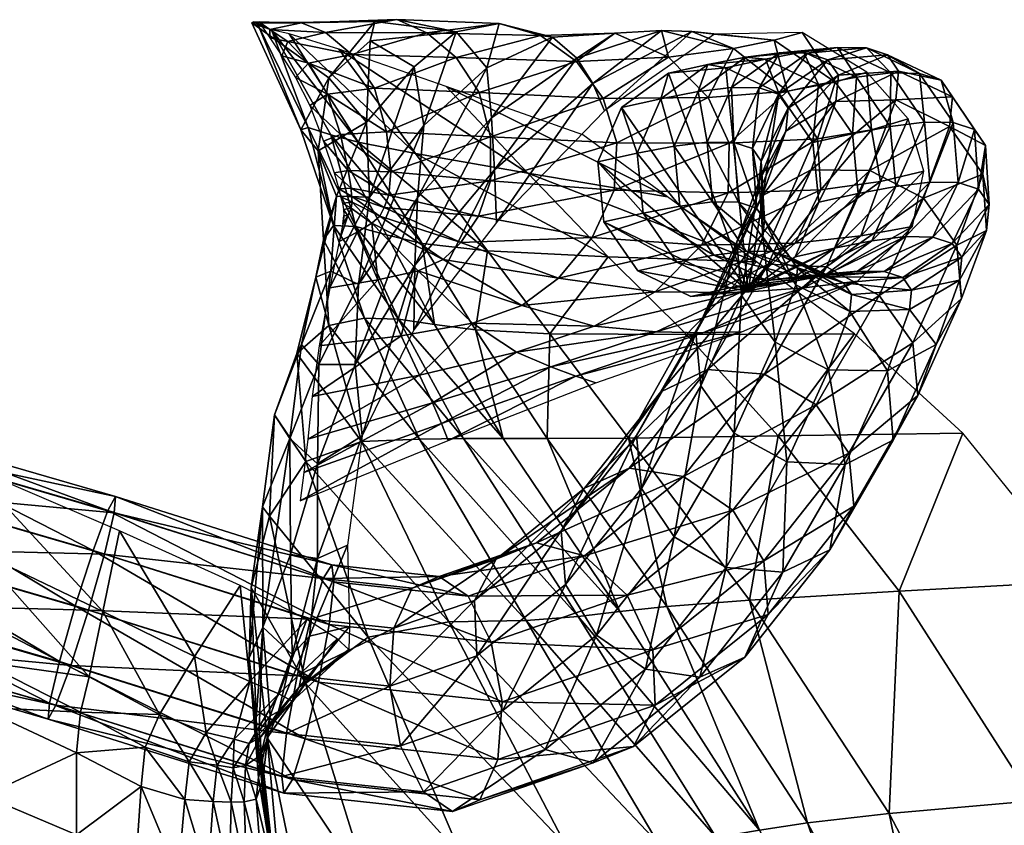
# Model space of a CAD drawing. Header units: inches. Extents: x -10.9 to 10.9, y -29.4 to 29.4.
# Tile 30 of 53: x 5 to 8.3, y 6 to 8.8. Entities that reach past the tile are written whole.
import ezdxf

# ---------------------------------------------------------------- set-up
doc = ezdxf.new("R2010")
doc.units = ezdxf.units.IN
doc.header["$MEASUREMENT"] = 0
doc.layers.get('0').update_dxf_attribs({"true_color": 0x5890e1})

# ---------------------------------------------------------------- blocks, each defined once
blk = doc.blocks.new('Box003')
at = {"color": 0}
mesh = blk.add_polyface(dxfattribs=at)
corners = [(2.5749, 4.0769, 9.8861), (2.7239, 3.9892, 8.8223), (2.5625, 3.8018, 8.8811), (2.4339, 3.952, 10.2516), (2.5905, 4.1428, 10.2484), (2.1735, 4.138, 11.9081), (2.8653, 4.1077, 8.9471), (2.6645, 4.1488, 10.3692), (2.3416, 4.1383, 11.4917), (2.4225, 4.1058, 11.5025), (2.7663, 4.1047, 10.3692), (2.5121, 4.0305, 11.5115), (2.8652, 4.0208, 10.3692), (2.5885, 3.9167, 11.5155), (2.9433, 3.9017, 10.3692), (2.6301, 3.769, 11.5113), (2.7281, 3.6948, 13.0738), (2.4677, 4.0493, 12.9379), (2.3002, 4.1006, 12.6086), (2.534, 3.7333, 12.7143), (2.2397, 4.1142, 12.3451), (2.4411, 3.7581, 12.4202), (2.3392, 3.7757, 11.5431), (2.2342, 4.1158, 11.9611), (2.2949, 4.0744, 12.0044), (2.1783, 4.1415, 11.9142), (2.1967, 4.1415, 12.0102), (2.2346, 4.0874, 12.104), (2.2753, 4.0266, 12.1905), (2.3654, 4.0012, 12.0403), (2.4303, 3.8962, 12.0564), (2.3219, 3.9523, 12.2625), (2.3703, 3.8579, 12.2945), (2.3647, 3.7829, 12.1262), (2.1956, 4.1278, 12.0817)]
mesh.append_faces([[corners[k] for k in face] for face in [(0, 1, 2), (2, 3, 0), (4, 0, 3), (3, 5, 4), (0, 4, 6), (6, 1, 0), (6, 4, 7), (8, 7, 4), (4, 5, 8), (7, 8, 9), (9, 10, 7), (11, 12, 10), (10, 9, 11), (12, 11, 13), (14, 13, 15), (16, 17, 18), (19, 18, 20), (20, 21, 19), (22, 5, 3), (23, 24, 9), (9, 8, 23), (25, 23, 8), (8, 5, 25), (23, 25, 26), (26, 27, 23), (24, 23, 27), (27, 28, 24), (29, 30, 13), (13, 11, 29), (24, 29, 11), (11, 9, 24), (29, 24, 28), (28, 31, 29), (30, 29, 31), (31, 32, 30), (33, 21, 20), (20, 34, 33), (22, 33, 34), (34, 5, 22)]], dxfattribs={"vtx2": -1, "color": 0})
mesh = blk.add_polyface(dxfattribs=at)
corners = [(2.7256, 3.3173, 5.3929), (2.7348, 3.5452, 6.3416), (2.9856, 3.8156, 6.5866), (2.9956, 3.6399, 5.6879), (2.7557, 3.7905, 7.5627), (2.7239, 3.9892, 8.8223), (2.8653, 4.1077, 8.9471), (2.9696, 3.9851, 7.6997), (2.6645, 4.1488, 10.3692), (3.0117, 4.1362, 8.9887), (2.7663, 4.1047, 10.3692), (3.1514, 4.0955, 8.9887), (3.3286, 3.933, 5.8746), (3.3688, 3.84, 5.1786), (3.0028, 3.4612, 4.8964), (3.2742, 4.0187, 6.6904), (3.1917, 4.0897, 7.7454), (3.4031, 4.1025, 7.7454), (2.8652, 4.0208, 10.3692), (3.2732, 4.0065, 8.9887), (2.5885, 3.9167, 11.5155), (2.9433, 3.9017, 10.3692), (3.3638, 3.8812, 8.9887), (2.9826, 3.7522, 10.3692), (3.4101, 3.7317, 8.9887), (2.6301, 3.769, 11.5113), (2.6443, 3.633, 11.5042), (2.9824, 3.6025, 10.3692), (3.4011, 3.5705, 8.9887), (2.9417, 3.4827, 10.3692), (3.3261, 3.4101, 8.9887), (2.6381, 3.5546, 11.4994), (2.8322, 3.9228, 13.3989), (3.1082, 3.6287, 13.5644), (3.5813, 3.5488, 14.1206), (3.2953, 3.7586, 13.9258), (2.4677, 4.0493, 12.9379), (2.7281, 3.6948, 13.0738), (3.3807, 3.3449, 13.7295)]
mesh.append_faces([[corners[k] for k in face] for face in [(0, 1, 2), (2, 3, 0), (4, 5, 6), (6, 7, 4), (1, 4, 7), (7, 2, 1), (8, 9, 6), (9, 8, 10), (10, 11, 9), (12, 13, 14), (14, 3, 12), (15, 12, 3), (3, 2, 15), (16, 15, 2), (2, 7, 16), (9, 16, 7), (7, 6, 9), (16, 9, 11), (11, 17, 16), (18, 19, 11), (11, 10, 18), (20, 21, 18), (19, 18, 21), (21, 22, 19), (17, 11, 19), (23, 24, 22), (22, 21, 23), (25, 23, 21), (26, 27, 23), (24, 23, 27), (27, 28, 24), (29, 30, 28), (28, 27, 29), (31, 29, 27), (32, 33, 34), (34, 35, 32), (33, 32, 36), (36, 37, 33), (38, 33, 37)]], dxfattribs={"vtx2": -1, "color": 0})
mesh = blk.add_polyface(dxfattribs=at)
corners = [(3.3286, 3.933, 5.8746), (3.2742, 4.0187, 6.6904), (3.5608, 4.1116, 6.7152), (3.6643, 4.1086, 5.9741), (3.3688, 3.84, 5.1786), (3.7405, 4.0996, 5.3775), (3.1917, 4.0897, 7.7454), (3.4031, 4.1025, 7.7454), (3.9426, 4.0788, 6.0073), (4.0378, 4.105, 5.4438), (3.8055, 4.0515, 6.7235), (3.9884, 3.9066, 6.724), (4.1499, 3.9366, 6.0092), (4.2575, 3.971, 5.4478), (3.5845, 4.022, 7.7454), (3.2732, 4.0065, 8.9887), (3.3638, 3.8812, 8.9887), (3.7193, 3.8855, 7.7454), (4.2724, 3.7752, 6.0151), (4.3966, 3.8124, 5.4596), (4.09, 3.7454, 6.7255), (4.1014, 3.5724, 6.7265), (4.3035, 3.5999, 6.0191), (4.4497, 3.6358, 5.4674), (3.7909, 3.7302, 7.7454), (3.4101, 3.7317, 8.9887), (3.4011, 3.5705, 8.9887), (3.7874, 3.5615, 7.7454), (4.2363, 3.4158, 6.0151), (4.0141, 3.3919, 6.7255)]
mesh.append_faces([[corners[k] for k in face] for face in [(0, 1, 2), (2, 3, 0), (4, 0, 3), (3, 5, 4), (1, 6, 7), (7, 2, 1), (8, 9, 5), (5, 3, 8), (10, 8, 3), (3, 2, 10), (8, 10, 11), (11, 12, 8), (9, 8, 12), (12, 13, 9), (14, 10, 2), (2, 7, 14), (15, 14, 7), (14, 15, 16), (16, 17, 14), (10, 14, 17), (17, 11, 10), (18, 19, 13), (13, 12, 18), (20, 18, 12), (12, 11, 20), (18, 20, 21), (21, 22, 18), (19, 18, 22), (22, 23, 19), (24, 20, 11), (11, 17, 24), (25, 24, 17), (17, 16, 25), (24, 25, 26), (26, 27, 24), (20, 24, 27), (27, 21, 20), (23, 22, 28), (22, 21, 29)]], dxfattribs={"vtx2": -1, "color": 0})
mesh = blk.add_polyface(dxfattribs=at)
corners = [(2.7557, 3.7905, 7.5627), (2.7348, 3.5452, 6.3416), (2.5353, 3.2519, 6.0915), (2.5722, 3.5472, 7.4268), (2.7239, 3.9892, 8.8223), (2.5625, 3.8018, 8.8811), (2.9826, 3.7522, 10.3692), (2.6301, 3.769, 11.5113), (2.6443, 3.633, 11.5042), (2.9824, 3.6025, 10.3692), (2.6381, 3.5546, 11.4994), (2.972, 3.3649, 13.2016), (2.7281, 3.6948, 13.0738), (2.534, 3.7333, 12.7143), (2.3002, 4.1006, 12.6086), (2.75, 3.3907, 12.8109), (2.4411, 3.7581, 12.4202), (2.6296, 3.4194, 12.4888), (2.4506, 3.4509, 11.5623), (2.3392, 3.7757, 11.5431), (2.3986, 3.7046, 10.3819), (2.4339, 3.952, 10.2516), (2.4602, 3.5511, 8.9073), (2.4161, 3.4023, 10.3936), (2.4743, 3.7596, 12.0397), (2.4999, 3.6378, 12.0113), (2.4303, 3.8962, 12.0564), (2.5885, 3.9167, 11.5155), (2.3703, 3.8579, 12.2945), (2.4168, 3.7371, 12.2613), (2.4524, 3.6296, 12.2044), (2.5095, 3.5774, 11.9919), (2.5111, 3.5508, 11.9776), (2.622, 3.512, 11.4958), (2.4684, 3.5756, 12.1656), (2.4744, 3.5497, 12.137), (2.513, 3.5302, 11.9645), (2.4803, 3.5269, 12.1107), (2.3647, 3.7829, 12.1262), (2.5258, 3.448, 12.1666)]
mesh.append_faces([[corners[k] for k in face] for face in [(0, 1, 2), (2, 3, 0), (4, 0, 3), (3, 5, 4), (6, 7, 8), (9, 8, 10), (11, 12, 13), (14, 13, 12), (15, 13, 16), (16, 17, 15), (18, 19, 20), (21, 20, 19), (20, 21, 5), (5, 22, 20), (23, 20, 22), (22, 5, 3), (24, 25, 8), (8, 7, 24), (26, 24, 7), (7, 27, 26), (24, 26, 28), (28, 29, 24), (25, 24, 29), (29, 30, 25), (31, 32, 33), (33, 10, 31), (25, 31, 10), (10, 8, 25), (31, 25, 30), (30, 34, 31), (32, 31, 34), (34, 35, 32), (36, 32, 35), (35, 37, 36), (38, 19, 18), (18, 39, 38), (16, 38, 39), (39, 17, 16)]], dxfattribs={"vtx2": -1, "color": 0})
mesh = blk.add_polyface(dxfattribs=at)
corners = [(2.4338, 3.1125, 10.4034), (2.4161, 3.4023, 10.3936), (2.3903, 3.2764, 8.9177), (2.5548, 3.1372, 11.5774), (2.4506, 3.4509, 11.5623), (2.6707, 3.1335, 12.1989), (2.5258, 3.448, 12.1666), (2.7924, 3.1155, 12.5442), (2.6296, 3.4194, 12.4888), (2.7348, 3.5452, 6.3416), (2.7256, 3.3173, 5.3929), (2.524, 2.98, 5.0782), (2.5353, 3.2519, 6.0915), (2.9417, 3.4827, 10.3692), (2.6381, 3.5546, 11.4994), (2.622, 3.512, 11.4958), (2.8813, 3.3937, 10.3692), (2.6067, 3.4832, 11.4925), (2.8221, 3.3358, 10.3692), (2.5802, 3.4588, 11.4914), (2.7374, 3.2974, 10.371), (2.6005, 3.2666, 10.3765), (2.5307, 3.4292, 11.4942), (2.4375, 3.2395, 10.3838), (2.4698, 3.397, 11.4989), (2.6799, 3.0777, 8.9905), (2.534, 3.7333, 12.7143), (2.75, 3.3907, 12.8109), (2.972, 3.3649, 13.2016), (2.3986, 3.7046, 10.3819), (2.4602, 3.5511, 8.9073), (2.4415, 3.2964, 7.3842), (2.5722, 3.5472, 7.4268), (2.513, 3.5302, 11.9645), (2.5104, 3.5098, 11.9506), (2.5111, 3.5508, 11.9776), (2.4803, 3.5269, 12.1107), (2.4844, 3.5057, 12.0794), (2.4985, 3.484, 11.9343), (2.4819, 3.4554, 11.9168), (2.485, 3.4849, 12.0357), (2.4839, 3.4643, 11.9859)]
mesh.append_faces([[corners[k] for k in face] for face in [(0, 1, 2), (1, 0, 3), (3, 4, 1), (5, 6, 4), (4, 3, 5), (6, 5, 7), (7, 8, 6), (9, 10, 11), (11, 12, 9), (13, 14, 15), (16, 15, 17), (18, 17, 19), (19, 20, 18), (21, 20, 19), (19, 22, 21), (23, 21, 22), (22, 24, 23), (20, 21, 25), (26, 27, 28), (29, 1, 4), (30, 2, 1), (2, 30, 31), (32, 31, 30), (31, 32, 12), (33, 34, 19), (19, 17, 33), (35, 33, 17), (17, 15, 35), (34, 33, 36), (36, 37, 34), (38, 39, 24), (24, 22, 38), (34, 38, 22), (22, 19, 34), (38, 34, 37), (37, 40, 38), (39, 38, 40), (40, 41, 39), (27, 8, 7)]], dxfattribs={"vtx2": -1, "color": 0})
mesh = blk.add_polyface(dxfattribs=at)
corners = [(2.6707, 3.1335, 12.1989), (2.8911, 2.7293, 12.2319), (3.0244, 2.7292, 12.5992), (2.7924, 3.1155, 12.5442), (3.1026, 2.1128, 11.6184), (2.742, 2.727, 11.5941), (2.5446, 2.7198, 10.4153), (3.2788, 2.1258, 12.2746), (3.4206, 2.143, 12.6665), (3.3807, 3.3449, 13.7295), (2.972, 3.3649, 13.2016), (3.1828, 3.0846, 13.3131), (2.7224, 3.0981, 4.5805), (2.7256, 3.3173, 5.3929), (2.9956, 3.6399, 5.6879), (3.0028, 3.4612, 4.8964), (2.622, 3.512, 11.4958), (2.8813, 3.3937, 10.3692), (2.9417, 3.4827, 10.3692), (3.3261, 3.4101, 8.9887), (3.2126, 3.2727, 8.9887), (2.8221, 3.3358, 10.3692), (3.0882, 3.1807, 8.9887), (2.6067, 3.4832, 11.4925), (2.7374, 3.2974, 10.371), (2.9212, 3.1203, 8.9891), (3.5394, 3.226, 7.7454), (3.3336, 3.1107, 7.7454), (3.0706, 3.0222, 7.7454), (3.1867, 2.9725, 6.6983), (3.5432, 3.091, 6.7109), (2.6799, 3.0777, 8.9905), (2.816, 2.7807, 5.8559), (3.2707, 2.9406, 5.9064), (2.7859, 2.8505, 6.6857), (2.8388, 2.723, 5.1411), (3.3386, 2.9176, 5.242), (2.7411, 2.9442, 7.7454), (2.7281, 3.6948, 13.0738), (2.9307, 3.0975, 12.8895), (3.1743, 2.729, 12.9665), (3.449, 2.7311, 13.4215), (2.75, 3.3907, 12.8109)]
mesh.append_faces([[corners[k] for k in face] for face in [(0, 1, 2), (2, 3, 0), (4, 5, 6), (7, 1, 5), (8, 2, 1), (9, 10, 11), (12, 13, 14), (14, 15, 12), (16, 17, 18), (19, 18, 17), (17, 20, 19), (21, 22, 20), (20, 17, 21), (23, 21, 17), (22, 21, 24), (24, 25, 22), (26, 20, 22), (27, 22, 25), (25, 28, 27), (28, 29, 30), (31, 25, 24), (32, 33, 29), (29, 34, 32), (33, 32, 35), (35, 36, 33), (37, 28, 25), (25, 31, 37), (28, 37, 34), (34, 29, 28), (38, 10, 9), (39, 3, 2), (2, 40, 39), (11, 39, 40), (40, 41, 11), (39, 11, 10), (10, 42, 39), (3, 39, 42), (40, 2, 8)]], dxfattribs={"vtx2": -1, "color": 0})
mesh = blk.add_polyface(dxfattribs=at)
corners = [(3.6461, 3.0818, 13.8934), (3.1828, 3.0846, 13.3131), (3.449, 2.7311, 13.4215), (3.9571, 2.738, 14.052), (4.2149, 3.084, 14.5521), (4.5818, 2.7472, 14.7703), (3.8827, 3.3277, 14.3259), (3.3807, 3.3449, 13.7295), (4.3666, 2.212, 14.2008), (3.8592, 2.1818, 13.5399), (4.2363, 3.4158, 6.0151), (4.4112, 3.4482, 5.4596), (4.4497, 3.6358, 5.4674), (4.0141, 3.3919, 6.7255), (4.3035, 3.5999, 6.0191), (3.828, 3.2247, 6.7209), (4.0444, 3.2395, 5.9966), (4.2248, 3.2624, 5.4225), (3.6971, 3.3849, 7.7454), (4.1014, 3.5724, 6.7265), (3.7874, 3.5615, 7.7454), (3.3261, 3.4101, 8.9887), (3.4011, 3.5705, 8.9887), (3.2126, 3.2727, 8.9887), (3.5394, 3.226, 7.7454), (3.7014, 3.0873, 5.9568), (3.8339, 3.0915, 5.3429), (3.5432, 3.091, 6.7109), (3.1867, 2.9725, 6.6983), (3.2707, 2.9406, 5.9064), (3.3386, 2.9176, 5.242), (3.3336, 3.1107, 7.7454), (3.0882, 3.1807, 8.9887), (3.0706, 3.0222, 7.7454), (3.1082, 3.6287, 13.5644), (3.5813, 3.5488, 14.1206), (3.1743, 2.729, 12.9665), (3.5789, 2.1603, 13.0584)]
mesh.append_faces([[corners[k] for k in face] for face in [(0, 1, 2), (2, 3, 0), (4, 0, 3), (3, 5, 4), (0, 4, 6), (6, 7, 0), (1, 0, 7), (5, 3, 8), (3, 2, 9), (10, 11, 12), (13, 10, 14), (10, 13, 15), (15, 16, 10), (11, 10, 16), (16, 17, 11), (18, 13, 19), (19, 20, 18), (21, 18, 20), (20, 22, 21), (18, 21, 23), (23, 24, 18), (13, 18, 24), (24, 15, 13), (25, 26, 17), (17, 16, 25), (27, 25, 16), (16, 15, 27), (25, 27, 28), (28, 29, 25), (26, 25, 29), (29, 30, 26), (31, 27, 15), (15, 24, 31), (32, 31, 24), (27, 31, 33), (34, 7, 6), (6, 35, 34), (2, 36, 37)]], dxfattribs={"vtx2": -1, "color": 0})
mesh = blk.add_polyface(dxfattribs=at)
corners = [(2.2501, 2.8101, 7.4057), (2.3414, 3.0475, 7.3917), (2.3019, 2.7296, 5.9359), (2.2101, 2.4983, 5.9333), (2.233, 2.4667, 7.424), (2.356, 2.6516, 8.9428), (2.3262, 3.0175, 8.9288), (2.3903, 3.2764, 8.9177), (2.4338, 3.1125, 10.4034), (2.5446, 2.7198, 10.4153), (2.742, 2.727, 11.5941), (2.5548, 3.1372, 11.5774), (2.8911, 2.7293, 12.2319), (2.6707, 3.1335, 12.1989), (2.8412, 2.1085, 10.4336), (2.7256, 3.3173, 5.3929), (2.7224, 3.0981, 4.5805), (2.5474, 2.7381, 4.1047), (2.524, 2.98, 5.0782), (2.6005, 3.2666, 10.3765), (2.4375, 3.2395, 10.3838), (2.4015, 3.0439, 8.9924), (2.6799, 3.0777, 8.9905), (2.3493, 2.6143, 5.8055), (2.816, 2.7807, 5.8559), (2.7859, 2.8505, 6.6857), (2.3628, 2.7267, 6.6731), (2.3367, 2.5181, 5.0402), (2.8388, 2.723, 5.1411), (2.3784, 2.8715, 7.7454), (2.7411, 2.9442, 7.7454), (2.4415, 3.2964, 7.3842), (2.5353, 3.2519, 6.0915), (2.4006, 2.9804, 5.9725), (2.396, 2.6432, 4.832), (2.3042, 2.3366, 4.6707), (2.396, 2.3233, 3.9245), (2.4974, 2.3684, 3.3426)]
mesh.append_faces([[corners[k] for k in face] for face in [(0, 1, 2), (2, 3, 0), (4, 0, 3), (0, 4, 5), (5, 6, 0), (1, 0, 6), (6, 7, 1), (7, 6, 8), (9, 8, 6), (6, 5, 9), (8, 9, 10), (10, 11, 8), (12, 13, 11), (11, 10, 12), (14, 9, 5), (15, 16, 17), (17, 18, 15), (19, 20, 21), (21, 22, 19), (23, 24, 25), (25, 26, 23), (24, 23, 27), (27, 28, 24), (29, 30, 22), (22, 21, 29), (30, 29, 26), (26, 25, 30), (31, 1, 7), (32, 33, 31), (1, 31, 33), (33, 2, 1), (34, 35, 2), (2, 33, 34), (18, 34, 33), (33, 32, 18), (34, 18, 17), (17, 36, 34), (36, 17, 37)]], dxfattribs={"vtx2": -1, "color": 0})
mesh = blk.add_polyface(dxfattribs=at)
corners = [(4.0159, -0.3904, 10.5128), (3.6418, 0.5245, 10.498), (3.2291, 0.5036, 9.0262), (4.3981, -0.3907, 11.7022), (3.9964, 0.5279, 11.6879), (4.2068, 0.5382, 12.3594), (3.7464, 1.3772, 12.3195), (3.5497, 1.3585, 11.6497), (4.6165, -0.3914, 12.372), (4.7611, -0.3924, 12.7822), (4.3534, 0.552, 12.7717), (3.8929, 1.4022, 12.7295), (3.2788, 2.1258, 12.2746), (5.2684, 0.6069, 14.3878), (4.7902, 0.5828, 13.6911), (5.1898, -0.3945, 13.703), (5.653, -0.3962, 14.4145), (5.8488, 0.6343, 15.1792), (6.2139, -0.3982, 15.2265), (5.4154, 1.5522, 15.0897), (4.8213, 1.5022, 14.3195), (4.333, 1.4585, 13.6394), (4.3666, 2.212, 14.2008), (3.8592, 2.1818, 13.5399), (4.9875, 2.2465, 14.9514), (4.5818, 2.7472, 14.7703), (3.9571, 2.738, 14.052), (4.5165, 0.5657, 13.184), (4.9224, -0.3933, 13.1923), (4.056, 1.4272, 13.1394), (3.5789, 2.1603, 13.0584), (3.4206, 2.143, 12.6665), (3.449, 2.7311, 13.4215)]
mesh.append_faces([[corners[k] for k in face] for face in [(0, 1, 2), (1, 0, 3), (3, 4, 1), (5, 6, 7), (7, 4, 5), (8, 5, 4), (4, 3, 8), (5, 8, 9), (9, 10, 5), (6, 5, 10), (10, 11, 6), (12, 6, 11), (13, 14, 15), (15, 16, 13), (17, 13, 16), (16, 18, 17), (13, 17, 19), (19, 20, 13), (14, 13, 20), (20, 21, 14), (22, 23, 21), (21, 20, 22), (24, 22, 20), (20, 19, 24), (22, 24, 25), (23, 22, 26), (27, 10, 9), (9, 28, 27), (14, 27, 28), (28, 15, 14), (27, 14, 21), (21, 29, 27), (10, 27, 29), (29, 11, 10), (30, 31, 11), (11, 29, 30), (23, 30, 29), (29, 21, 23), (30, 23, 32)]], dxfattribs={"vtx2": -1, "color": 0})
mesh = blk.add_polyface(dxfattribs=at)
corners = [(2.2045, 1.6567, 3.0604), (2.2635, 1.8042, 3.1089), (2.2029, 1.7171, 2.7592), (2.2103, 1.5712, 3.5102), (2.2355, 1.7894, 3.6009), (2.3096, 1.9972, 3.6957), (2.2109, 2.0899, 4.6108), (2.3042, 2.3366, 4.6707), (2.1979, 1.7389, 4.1785), (2.1863, 1.7495, 4.6698), (2.1648, 1.9857, 5.1064), (2.2101, 2.4983, 5.9333), (2.171, 2.2247, 6.0737), (2.3019, 2.7296, 5.9359), (2.233, 2.4667, 7.424), (2.3558, 1.8997, 7.4445), (2.2253, 1.7152, 6.1451), (2.5678, 2.0563, 8.9618), (2.356, 2.6516, 8.9428), (2.1964, 1.5796, 5.3271), (2.2183, 1.4685, 4.7498), (2.396, 2.6432, 4.832), (2.396, 2.3233, 3.9245), (2.3689, 2.0594, 3.2121), (2.5048, 2.0928, 2.5705), (2.3339, 1.8865, 2.679), (2.3101, 1.8398, 2.3096), (2.1644, 1.6959, 2.4951), (2.5019, 2.0147, 2.0644), (2.4624, 2.0504, 1.7252), (2.2651, 1.8647, 2.0357), (2.1142, 1.7111, 2.2715), (2.1665, 1.9066, 1.7891), (2.3601, 2.1163, 1.4535), (2.1345, 2.2317, 1.2264)]
mesh.append_faces([[corners[k] for k in face] for face in [(0, 1, 2), (3, 4, 0), (1, 0, 4), (4, 5, 1), (6, 7, 5), (5, 4, 6), (8, 6, 4), (4, 3, 8), (6, 8, 9), (9, 10, 6), (11, 6, 10), (10, 12, 11), (6, 11, 13), (13, 7, 6), (11, 12, 14), (15, 14, 12), (12, 16, 15), (14, 15, 17), (17, 18, 14), (19, 16, 12), (20, 19, 10), (10, 9, 20), (7, 21, 22), (22, 5, 7), (23, 1, 5), (5, 22, 23), (24, 25, 23), (1, 23, 25), (25, 2, 1), (26, 27, 2), (2, 25, 26), (28, 26, 25), (29, 30, 26), (27, 26, 30), (30, 31, 27), (31, 30, 32), (33, 32, 30), (30, 29, 33), (32, 33, 34)]], dxfattribs={"vtx2": -1, "color": 0})
mesh = blk.add_polyface(dxfattribs=at)
corners = [(2.5269, -0.4439, 4.1507), (2.4077, 0.3106, 4.2588), (2.3947, 0.2989, 3.6464), (2.5458, -0.44, 4.7617), (2.408, 0.3262, 4.8288), (2.8441, 0.441, 7.5089), (2.5742, 1.1956, 7.4713), (2.3586, 1.0663, 6.1801), (2.5561, 0.3744, 6.2114), (3.1241, -0.4113, 7.5237), (2.7817, -0.4279, 6.2159), (3.5609, -0.3956, 9.041), (3.2291, 0.5036, 9.0262), (2.8846, 1.3131, 8.9886), (3.6418, 0.5245, 10.498), (3.2361, 1.3523, 10.4604), (4.0159, -0.3904, 10.5128), (3.9964, 0.5279, 11.6879), (3.5497, 1.3585, 11.6497), (2.3558, 1.8997, 7.4445), (2.5678, 2.0563, 8.9618), (2.356, 2.6516, 8.9428), (2.8412, 2.1085, 10.4336), (3.1026, 2.1128, 11.6184), (2.5446, 2.7198, 10.4153), (2.742, 2.727, 11.5941), (3.2788, 2.1258, 12.2746), (3.7464, 1.3772, 12.3195), (3.8929, 1.4022, 12.7295), (3.4206, 2.143, 12.6665), (2.8911, 2.7293, 12.2319), (2.4341, 0.3418, 5.3988), (2.6098, -0.4361, 5.3727), (2.4974, 2.3684, 3.3426), (2.3689, 2.0594, 3.2121), (2.396, 2.3233, 3.9245), (2.5048, 2.0928, 2.5705), (2.3339, 1.8865, 2.679), (2.5019, 2.0147, 2.0644), (2.3101, 1.8398, 2.3096), (2.4624, 2.0504, 1.7252), (3.5789, 2.1603, 13.0584), (3.1743, 2.729, 12.9665)]
mesh.append_faces([[corners[k] for k in face] for face in [(0, 1, 2), (3, 4, 1), (5, 6, 7), (7, 8, 5), (9, 5, 8), (8, 10, 9), (5, 9, 11), (11, 12, 5), (6, 5, 12), (12, 13, 6), (14, 15, 13), (13, 12, 14), (12, 11, 16), (15, 14, 17), (17, 18, 15), (19, 6, 13), (13, 20, 19), (21, 20, 22), (15, 22, 20), (20, 13, 15), (22, 15, 18), (18, 23, 22), (24, 22, 23), (25, 23, 26), (27, 26, 23), (23, 18, 27), (28, 29, 26), (30, 26, 29), (31, 4, 3), (3, 32, 31), (8, 31, 32), (32, 10, 8), (31, 8, 7), (33, 34, 35), (34, 33, 36), (37, 36, 38), (39, 38, 40), (29, 41, 42)]], dxfattribs={"vtx2": -1, "color": 0})
mesh = blk.add_polyface(dxfattribs=at)
corners = [(1.9617, 1.6341, 2.1358), (2.0185, 1.7337, 2.0436), (1.8602, 1.7938, 1.827), (1.8124, 1.6832, 1.9214), (1.9466, 1.5066, 2.0957), (1.7985, 1.5503, 1.8883), (2.0424, 1.4998, 2.3143), (2.0561, 1.622, 2.3579), (2.1142, 1.7111, 2.2715), (2.1108, 1.614, 2.561), (2.1644, 1.6959, 2.4951), (2.104, 1.4966, 2.5151), (2.1471, 1.4985, 2.746), (2.1517, 1.6216, 2.7826), (2.2029, 1.7171, 2.7592), (2.188, 1.5072, 3.0552), (1.5934, 1.8024, 1.7414), (1.2581, 1.9731, 1.5773), (1.2491, 1.8188, 1.5748), (1.58, 1.6643, 1.7215), (1.6222, 1.9218, 1.6375), (1.2666, 2.1069, 1.4634), (1.2672, 1.519, 1.4887), (2.171, 2.2247, 6.0737), (2.1648, 1.9857, 5.1064), (2.1964, 1.5796, 5.3271), (2.1665, 1.9066, 1.7891), (2.1345, 2.2317, 1.2264), (1.9794, 1.9911, 1.5679), (1.669, 2.1434, 1.37), (1.7248, 2.4163, 1.0209), (1.2131, 2.6354, 0.8632), (1.2469, 2.3451, 1.2005)]
mesh.append_faces([[corners[k] for k in face] for face in [(0, 1, 2), (2, 3, 0), (4, 0, 3), (3, 5, 4), (0, 4, 6), (6, 7, 0), (1, 0, 7), (7, 8, 1), (9, 10, 8), (8, 7, 9), (11, 9, 7), (7, 6, 11), (9, 11, 12), (12, 13, 9), (10, 9, 13), (13, 14, 10), (13, 12, 15), (16, 17, 18), (18, 19, 16), (3, 16, 19), (19, 5, 3), (16, 3, 2), (2, 20, 16), (17, 16, 20), (20, 21, 17), (19, 18, 22), (23, 24, 25), (26, 1, 8), (27, 28, 26), (1, 26, 28), (28, 2, 1), (29, 20, 2), (2, 28, 29), (30, 29, 28), (28, 27, 30), (29, 30, 31), (31, 32, 29), (20, 29, 32), (32, 21, 20)]], dxfattribs={"vtx2": -1, "color": 0})
mesh = blk.add_polyface(dxfattribs=at)
corners = [(2.2029, 1.7171, 2.7592), (2.1517, 1.6216, 2.7826), (2.2045, 1.6567, 3.0604), (2.188, 1.5072, 3.0552), (2.2103, 1.5712, 3.5102), (2.3264, -0.4478, 2.1902), (2.2408, 0.295, 2.3393), (2.1497, 0.295, 1.9878), (2.3308, 0.295, 2.9494), (2.2608, 0.8498, 3.0703), (2.185, 0.8498, 2.5037), (2.4285, -0.4478, 2.8003), (2.5041, -0.4468, 3.5076), (2.3947, 0.2989, 3.6464), (2.3126, 0.8616, 3.7186), (2.4077, 0.3106, 4.2588), (2.3169, 0.8971, 4.2977), (2.408, 0.3262, 4.8288), (2.3008, 0.9444, 4.8422), (2.21, 1.2461, 3.082), (2.1471, 1.4985, 2.746), (2.156, 1.2461, 2.6462), (2.2435, 1.2739, 3.6113), (2.2401, 1.3573, 4.1725), (2.1979, 1.7389, 4.1785), (2.2183, 1.4685, 4.7498), (2.1863, 1.7495, 4.6698), (2.5742, 1.1956, 7.4713), (2.3558, 1.8997, 7.4445), (2.2253, 1.7152, 6.1451), (2.3586, 1.0663, 6.1801), (2.291, 0.9917, 5.3867), (2.4341, 0.3418, 5.3988), (2.1964, 1.5796, 5.3271)]
mesh.append_faces([[corners[k] for k in face] for face in [(0, 1, 2), (3, 2, 1), (2, 3, 4), (5, 6, 7), (8, 9, 10), (10, 6, 8), (11, 8, 6), (12, 13, 8), (9, 8, 13), (13, 14, 9), (15, 16, 14), (14, 13, 15), (16, 15, 17), (17, 18, 16), (19, 3, 20), (9, 19, 21), (21, 10, 9), (19, 9, 14), (14, 22, 19), (3, 19, 22), (22, 4, 3), (23, 24, 4), (4, 22, 23), (16, 23, 22), (22, 14, 16), (23, 16, 18), (18, 25, 23), (24, 23, 25), (25, 26, 24), (27, 28, 29), (29, 30, 27), (30, 31, 32), (17, 32, 31), (31, 18, 17), (33, 25, 18), (18, 31, 33), (29, 33, 31), (31, 30, 29)]], dxfattribs={"vtx2": -1, "color": 0})
mesh = blk.add_polyface(dxfattribs=at)
corners = [(1.9212, 0.295, 1.5587), (1.9098, 0.8508, 1.7577), (1.7649, 0.8768, 1.5808), (1.759, 0.3086, 1.3655), (2.0466, 0.295, 1.7694), (2.0205, 0.85, 1.9581), (2.1497, 0.295, 1.9878), (2.1086, 0.8498, 2.1699), (2.2408, 0.295, 2.3393), (2.185, 0.8498, 2.5037), (1.9238, 1.2501, 1.9532), (1.9466, 1.5066, 2.0957), (1.7985, 1.5503, 1.8883), (1.7804, 1.2861, 1.7649), (2.0248, 1.2471, 2.1604), (2.0424, 1.4998, 2.3143), (2.0983, 1.2461, 2.3652), (2.104, 1.4966, 2.5151), (2.156, 1.2461, 2.6462), (2.1471, 1.4985, 2.746), (2.21, 1.2461, 3.082), (0.8085, 0.4582, 0.9217), (1.2419, 0.4038, 1.054), (1.2767, 1.054, 1.316), (0.8108, 1.1558, 1.1931), (1.2672, 1.519, 1.4887), (1.5456, 0.3494, 1.1996), (1.5743, 0.9528, 1.4394), (1.5797, 1.3861, 1.6171), (1.58, 1.6643, 1.7215)]
mesh.append_faces([[corners[k] for k in face] for face in [(0, 1, 2), (2, 3, 0), (1, 0, 4), (4, 5, 1), (6, 7, 5), (5, 4, 6), (7, 6, 8), (8, 9, 7), (10, 11, 12), (12, 13, 10), (1, 10, 13), (13, 2, 1), (10, 1, 5), (5, 14, 10), (11, 10, 14), (14, 15, 11), (16, 17, 15), (15, 14, 16), (7, 16, 14), (14, 5, 7), (16, 7, 9), (9, 18, 16), (17, 16, 18), (18, 19, 17), (19, 18, 20), (21, 22, 23), (24, 23, 25), (26, 3, 2), (2, 27, 26), (22, 26, 27), (27, 23, 22), (28, 25, 23), (23, 27, 28), (13, 28, 27), (27, 2, 13), (28, 13, 12), (12, 29, 28), (25, 28, 29)]], dxfattribs={"vtx2": -1, "color": 0})
blk = doc.blocks.new('Line010')
at = {"color": 0}
mesh = blk.add_polyface(dxfattribs=at)
corners = [(6.4965, 1.1371, 3.719), (6.4168, 0.9183, 3.272), (6.3306, 0.7625, 3.3713), (6.4059, 0.9693, 3.7937), (6.4126, 1.036, 4.0173), (6.4185, 0.7788, 3.8668), (6.3831, 1.0787, 4.3087), (6.4244, 0.837, 4.0618), (6.3971, 0.8765, 4.3313), (6.3365, 0.8963, 4.6727), (6.51, 0.71, 4.3641), (6.3202, 1.0993, 4.6633), (6.4057, 1.284, 4.6748), (6.2478, 0.8974, 5.0673), (6.4502, 0.7295, 4.7007), (6.2297, 1.1004, 5.0659), (6.3127, 1.2852, 5.0884), (6.4745, 1.4023, 5.1289), (6.1375, 0.8836, 5.5002), (6.3622, 0.7306, 5.0923), (6.1182, 1.0865, 5.5036), (6.1995, 1.2711, 5.5328), (6.3597, 1.388, 5.5799), (6.0126, 0.8596, 5.9588), (6.2524, 0.7169, 5.5234), (5.9925, 1.0623, 5.9649), (6.0729, 1.2467, 5.9976), (6.2321, 1.3634, 6.0483), (6.4275, 1.3811, 6.1034), (5.8798, 0.8303, 6.432), (6.1277, 0.6929, 5.9811), (5.8595, 1.0329, 6.4388), (5.9396, 1.2173, 6.4727), (6.0984, 1.3339, 6.5245), (6.2936, 1.3516, 6.5804), (6.4728, 1.2655, 6.6254), (6.3694, 0.5952, 6.5548)]
mesh.append_faces([[corners[k] for k in face] for face in [(29, 36, 31)]], dxfattribs={"vtx0": -1, "vtx1": -1, "color": 0})
mesh.append_faces([[corners[k] for k in face] for face in [(36, 35, 34), (36, 34, 33), (36, 33, 32), (36, 32, 31)]], dxfattribs={"vtx0": -1, "vtx2": -1, "color": 0})
mesh.append_faces([[corners[k] for k in face] for face in [(0, 1, 2), (2, 3, 0), (4, 3, 5), (6, 4, 7), (7, 8, 6), (9, 8, 10), (11, 6, 8), (8, 9, 11), (6, 11, 12), (13, 9, 14), (15, 11, 9), (9, 13, 15), (16, 12, 11), (11, 15, 16), (12, 16, 17), (18, 13, 19), (20, 15, 13), (13, 18, 20), (21, 16, 15), (15, 20, 21), (22, 17, 16), (16, 21, 22), (23, 18, 24), (25, 20, 18), (18, 23, 25), (26, 21, 20), (20, 25, 26), (27, 22, 21), (21, 26, 27), (22, 27, 28), (29, 23, 30), (31, 25, 23), (23, 29, 31), (32, 26, 25), (25, 31, 32), (33, 27, 26), (26, 32, 33), (34, 28, 27), (27, 33, 34), (28, 34, 35)]], dxfattribs={"vtx2": -1, "color": 0})
mesh = blk.add_polyface(dxfattribs=at)
corners = [(6.2749, 0.6042, 2.7016), (6.4168, 0.9183, 3.272), (6.5818, 1.0066, 3.1911), (6.4371, 0.6862, 2.6091), (6.7815, 1.0037, 3.1501), (6.666, 1.2374, 3.6626), (6.4965, 1.1371, 3.719), (6.8689, 1.2432, 3.6398), (6.4185, 0.7788, 3.8668), (6.4244, 0.837, 4.0618), (6.4126, 1.036, 4.0173), (6.5043, 1.2154, 3.9809), (6.4059, 0.9693, 3.7937), (6.6749, 1.327, 3.9623), (6.8786, 1.341, 3.9667), (6.4718, 1.2625, 4.3022), (6.3831, 1.0787, 4.3087), (6.6393, 1.3785, 4.3137), (6.8408, 1.3957, 4.34), (6.4057, 1.284, 4.6748), (6.57, 1.4011, 4.7043), (6.7692, 1.4191, 4.7438), (6.4745, 1.4023, 5.1289), (6.6719, 1.4203, 5.1765), (6.8519, 1.3344, 5.2184), (6.5558, 1.4058, 5.6324), (6.3597, 1.388, 5.5799), (6.7353, 1.3198, 5.676), (6.4275, 1.3811, 6.1034), (6.6068, 1.2951, 6.148), (6.7219, 1.1284, 6.1703), (6.8502, 1.1531, 5.6993), (6.7419, 0.9257, 6.1643), (6.8695, 0.9502, 5.6958), (6.6616, 0.7413, 6.1315), (6.4728, 1.2655, 6.6254), (6.588, 1.0988, 6.6474), (6.6083, 0.8962, 6.6405), (6.5283, 0.7118, 6.6066), (6.3694, 0.5952, 6.5548)]
mesh.append_faces([[corners[k] for k in face] for face in [(39, 36, 35)]], dxfattribs={"vtx0": -1, "vtx2": -1, "color": 0})
mesh.append_faces([[corners[k] for k in face] for face in [(0, 1, 2), (3, 2, 4), (5, 2, 1), (1, 6, 5), (7, 4, 2), (2, 5, 7), (8, 9, 10), (11, 6, 12), (12, 10, 11), (13, 5, 6), (6, 11, 13), (5, 13, 14), (15, 11, 10), (10, 16, 15), (17, 13, 11), (11, 15, 17), (13, 17, 18), (19, 15, 16), (20, 17, 15), (15, 19, 20), (21, 18, 17), (17, 20, 21), (22, 20, 19), (23, 21, 20), (20, 22, 23), (21, 23, 24), (25, 23, 22), (22, 26, 25), (27, 24, 23), (23, 25, 27), (28, 25, 26), (29, 27, 25), (25, 28, 29), (30, 31, 27), (27, 29, 30), (31, 30, 32), (33, 32, 34), (35, 29, 28), (36, 30, 29), (29, 35, 36), (37, 32, 30), (30, 36, 37), (32, 37, 38), (39, 37, 36)]], dxfattribs={"vtx2": -1, "color": 0})
mesh = blk.add_polyface(dxfattribs=at)
corners = [(6.6341, 0.6773, 2.5574), (6.7815, 1.0037, 3.1501), (6.9624, 0.9102, 3.1602), (7.051, 1.153, 3.6566), (6.8689, 1.2432, 3.6398), (7.1633, 0.991, 3.7086), (7.076, 0.7514, 3.2185), (7.1759, 0.8005, 3.7817), (6.8786, 1.341, 3.9667), (6.666, 1.2374, 3.6626), (7.061, 1.2536, 3.9927), (7.173, 1.0882, 4.0335), (7.1848, 0.8892, 4.078), (7.0931, 0.7099, 4.1144), (6.8408, 1.3957, 4.34), (6.6749, 1.327, 3.9623), (7.0224, 1.3095, 4.3741), (7.1352, 1.143, 4.4069), (7.1492, 0.9407, 4.4295), (7.0605, 0.757, 4.4359), (6.9498, 1.3332, 4.7828), (6.7692, 1.4191, 4.7438), (7.0636, 1.1664, 4.8107), (7.0799, 0.9634, 4.8202), (6.9944, 0.7786, 4.8086), (6.8519, 1.3344, 5.2184), (6.9663, 1.1676, 5.2434), (6.9844, 0.9646, 5.2449), (6.9014, 0.7798, 5.2223), (6.8502, 1.1531, 5.6993), (6.7353, 1.3198, 5.676), (6.8695, 0.9502, 5.6958), (6.7882, 0.7656, 5.6667), (6.7419, 0.9257, 6.1643), (6.6616, 0.7413, 6.1315)]
mesh.append_faces([[corners[k] for k in face] for face in [(0, 1, 2), (3, 2, 1), (1, 4, 3), (5, 6, 2), (2, 3, 5), (6, 5, 7), (8, 4, 9), (10, 3, 4), (4, 8, 10), (11, 5, 3), (3, 10, 11), (12, 7, 5), (5, 11, 12), (7, 12, 13), (14, 8, 15), (16, 10, 8), (8, 14, 16), (17, 11, 10), (10, 16, 17), (18, 12, 11), (11, 17, 18), (12, 18, 19), (20, 16, 14), (14, 21, 20), (22, 17, 16), (16, 20, 22), (23, 18, 17), (17, 22, 23), (24, 19, 18), (18, 23, 24), (25, 20, 21), (26, 22, 20), (20, 25, 26), (27, 23, 22), (22, 26, 27), (28, 24, 23), (23, 27, 28), (29, 26, 25), (25, 30, 29), (31, 27, 26), (26, 29, 31), (32, 28, 27), (27, 31, 32), (33, 31, 29), (34, 32, 31)]], dxfattribs={"vtx2": -1, "color": 0})
mesh = blk.add_polyface(dxfattribs=at)
corners = [(6.5818, 1.0066, 3.1911), (6.4371, 0.6862, 2.6091), (6.2749, 0.6042, 2.7016), (6.7815, 1.0037, 3.1501), (6.6341, 0.6773, 2.5574), (6.9624, 0.9102, 3.1602), (6.8132, 0.58, 2.5603), (7.076, 0.7514, 3.2185), (6.46, 0.4219, 3.5207), (6.5308, 0.6168, 3.9187), (6.4185, 0.7788, 3.8668), (7.1759, 0.8005, 3.7817), (7.0918, 0.5697, 3.3096), (7.0853, 0.6327, 3.8564), (6.5364, 0.6717, 4.1026), (6.7129, 0.5266, 3.9355), (6.4244, 0.837, 4.0618), (7.0931, 0.7099, 4.1144), (6.9225, 0.5983, 4.133), (6.893, 0.641, 4.4245), (6.6915, 0.6238, 4.3982), (6.51, 0.71, 4.3641), (6.7188, 0.5843, 4.1286), (6.3971, 0.8765, 4.3313), (7.0605, 0.757, 4.4359), (7.1848, 0.8892, 4.078), (6.6309, 0.6436, 4.7397), (6.8301, 0.6615, 4.7792), (6.4502, 0.7295, 4.7007), (6.3365, 0.8963, 4.6727), (6.9944, 0.7786, 4.8086), (6.5421, 0.6447, 5.1342), (6.7395, 0.6627, 5.1818), (6.3622, 0.7306, 5.0923), (6.9014, 0.7798, 5.2223), (6.4319, 0.6309, 5.5671), (6.628, 0.6487, 5.6195), (6.7882, 0.7656, 5.6667), (6.307, 0.6069, 6.0258), (6.5024, 0.6246, 6.0808), (6.6616, 0.7413, 6.1315), (6.5283, 0.7118, 6.6066), (6.7419, 0.9257, 6.1643), (6.3694, 0.5952, 6.5548), (6.6083, 0.8962, 6.6405)]
mesh.append_faces([[corners[k] for k in face] for face in [(41, 44, 43)]], dxfattribs={"color": 0})
mesh.append_faces([[corners[k] for k in face] for face in [(0, 1, 2), (3, 4, 1), (5, 6, 4), (6, 5, 7), (8, 9, 10), (11, 12, 7), (12, 11, 13), (14, 9, 15), (16, 10, 9), (9, 14, 16), (17, 13, 11), (13, 17, 18), (18, 19, 20), (21, 14, 22), (22, 20, 21), (23, 16, 14), (14, 21, 23), (24, 17, 25), (19, 18, 17), (17, 24, 19), (26, 20, 19), (19, 27, 26), (28, 21, 20), (20, 26, 28), (21, 28, 29), (27, 19, 24), (24, 30, 27), (31, 26, 27), (27, 32, 31), (33, 28, 26), (26, 31, 33), (32, 27, 30), (30, 34, 32), (35, 31, 32), (32, 36, 35), (36, 32, 34), (34, 37, 36), (38, 35, 36), (36, 39, 38), (39, 36, 37), (37, 40, 39), (41, 40, 42), (43, 39, 40), (40, 41, 43)]], dxfattribs={"vtx2": -1, "color": 0})
mesh = blk.add_polyface(dxfattribs=at)
corners = [(5.5157, -0.3126, 1.0333), (5.8142, -0.0729, 1.4983), (5.9662, -0.0053, 1.3801), (5.6522, -0.2574, 0.8908), (6.1502, -0.0325, 1.2955), (5.8142, -0.3022, 0.772), (6.317, -0.1471, 1.2673), (5.7497, -0.3995, 1.7084), (6.0075, -0.0735, 2.2929), (5.9907, 0.1062, 2.1983), (6.0726, 0.2537, 2.0839), (5.7349, -0.2172, 1.6185), (6.2311, 0.3295, 1.9804), (6.4239, 0.3133, 1.9156), (6.5992, 0.2094, 1.9068), (6.3213, 0.1142, 2.962), (6.1184, -0.2373, 2.3425), (6.2938, -0.3411, 2.3337), (6.5004, 0.0169, 2.9649), (6.2081, 0.2739, 2.9053), (6.1911, 0.4533, 2.81), (6.2749, 0.6042, 2.7016), (6.4371, 0.6862, 2.6091), (6.3465, 0.5807, 3.4624), (6.46, 0.4219, 3.5207), (6.3306, 0.7625, 3.3713), (6.4168, 0.9183, 3.272), (6.4185, 0.7788, 3.8668), (6.4059, 0.9693, 3.7937), (6.4502, 0.7295, 4.7007), (6.3622, 0.7306, 5.0923), (6.2478, 0.8974, 5.0673), (6.2524, 0.7169, 5.5234), (6.5421, 0.6447, 5.1342), (6.4319, 0.6309, 5.5671), (6.1375, 0.8836, 5.5002), (6.1277, 0.6929, 5.9811), (6.307, 0.6069, 6.0258), (6.0126, 0.8596, 5.9588), (6.1742, 0.5775, 6.4989), (6.5024, 0.6246, 6.0808), (6.3694, 0.5952, 6.5548), (5.995, 0.6636, 6.454), (5.8798, 0.8303, 6.432)]
mesh.append_faces([[corners[k] for k in face] for face in [(42, 39, 41)]], dxfattribs={"color": 0})
mesh.append_faces([[corners[k] for k in face] for face in [(0, 1, 2), (3, 2, 4), (5, 4, 6), (7, 8, 9), (10, 1, 11), (11, 9, 10), (12, 2, 1), (1, 10, 12), (13, 4, 2), (2, 12, 13), (14, 6, 4), (4, 13, 14), (15, 16, 17), (17, 18, 15), (19, 8, 16), (16, 15, 19), (20, 9, 8), (8, 19, 20), (21, 10, 9), (9, 20, 21), (22, 12, 10), (10, 21, 22), (23, 19, 15), (15, 24, 23), (25, 20, 19), (19, 23, 25), (26, 21, 20), (20, 25, 26), (27, 23, 24), (28, 25, 23), (23, 27, 28), (29, 30, 31), (32, 30, 33), (33, 34, 32), (30, 32, 35), (36, 32, 34), (34, 37, 36), (32, 36, 38), (39, 37, 40), (40, 41, 39), (42, 36, 37), (37, 39, 42), (36, 42, 43), (43, 42, 41)]], dxfattribs={"vtx2": -1, "color": 0})
mesh = blk.add_polyface(dxfattribs=at)
corners = [(6.7101, 0.0457, 1.9564), (6.4218, -0.3186, 1.3029), (6.317, -0.1471, 1.2673), (6.5992, 0.2094, 1.9068), (6.7269, -0.134, 2.051), (6.4366, -0.5009, 1.3929), (6.645, -0.2815, 2.1654), (6.3573, -0.6453, 1.5131), (6.4865, -0.3574, 2.2689), (6.5004, 0.0169, 2.9649), (6.2938, -0.3411, 2.3337), (6.6974, 0.0081, 2.9132), (6.6341, 0.6773, 2.5574), (6.4239, 0.3133, 1.9156), (6.2311, 0.3295, 1.9804), (6.4371, 0.6862, 2.6091), (6.8132, 0.58, 2.5603), (6.9264, 0.4203, 2.617), (6.9434, 0.241, 2.7123), (6.8596, 0.0901, 2.8207), (6.6409, 0.3285, 3.5307), (6.8406, 0.3255, 3.4898), (6.46, 0.4219, 3.5207), (6.3213, 0.1142, 2.962), (7.076, 0.7514, 3.2185), (7.0918, 0.5697, 3.3096), (7.0056, 0.4138, 3.4088), (6.7129, 0.5266, 3.9355), (6.9158, 0.5324, 3.9127), (6.5308, 0.6168, 3.9187), (7.0853, 0.6327, 3.8564), (6.7188, 0.5843, 4.1286), (6.9225, 0.5983, 4.133), (6.5364, 0.6717, 4.1026), (6.6915, 0.6238, 4.3982)]
mesh.append_faces([[corners[k] for k in face] for face in [(0, 1, 2), (2, 3, 0), (4, 5, 1), (1, 0, 4), (6, 7, 5), (5, 4, 6), (7, 6, 8), (9, 10, 8), (8, 11, 9), (12, 13, 14), (14, 15, 12), (16, 3, 13), (13, 12, 16), (17, 0, 3), (3, 16, 17), (18, 4, 0), (0, 17, 18), (19, 6, 4), (4, 18, 19), (11, 8, 6), (6, 19, 11), (20, 9, 11), (11, 21, 20), (22, 23, 9), (9, 20, 22), (24, 17, 16), (25, 18, 17), (17, 24, 25), (26, 19, 18), (18, 25, 26), (21, 11, 19), (19, 26, 21), (27, 20, 21), (21, 28, 27), (29, 22, 20), (20, 27, 29), (30, 26, 25), (28, 21, 26), (26, 30, 28), (31, 27, 28), (28, 32, 31), (27, 31, 33), (32, 28, 30), (34, 31, 32)]], dxfattribs={"vtx2": -1, "color": 0})
mesh = blk.add_polyface(dxfattribs=at)
corners = [(2.6648, -0.4272, 0.8342), (3.3104, -0.6009, 0.79), (3.3581, -0.4651, 0.9342), (2.7102, -0.2908, 0.9787), (3.4144, -0.2766, 0.9874), (2.763, -0.1013, 1.0321), (3.4642, -0.0859, 0.9354), (2.809, 0.0903, 0.9804), (3.4943, 0.0558, 0.792), (2.8359, 0.2329, 0.8372), (3.4965, 0.1106, 0.5958), (2.8365, 0.2881, 0.6411), (3.4703, 0.0637, 0.3992), (2.8106, 0.2412, 0.4444), (3.4227, -0.0721, 0.2549), (2.7651, 0.1048, 0.3), (3.3664, -0.2606, 0.2017), (2.7124, -0.0847, 0.2465), (3.3165, -0.4512, 0.2537), (4.0238, -0.8082, 0.7437), (3.2842, -0.6477, 0.5933), (3.9974, -0.855, 0.5471), (4.0737, -0.673, 0.8878), (4.1338, -0.4856, 0.9408), (4.1879, -0.2962, 0.8885), (4.2215, -0.1556, 0.7449), (4.2257, -0.1013, 0.5485), (4.1993, -0.1481, 0.3519), (4.1494, -0.2833, 0.2078), (4.0894, -0.4707, 0.1548), (4.0353, -0.6601, 0.2071), (4.0016, -0.8008, 0.3507), (3.2865, -0.5929, 0.3971), (4.7885, -1.0495, 0.6977), (4.8051, -0.9039, 0.844), (4.8409, -0.7089, 0.8986), (4.8864, -0.5167, 0.847), (4.9294, -0.3789, 0.703), (4.9583, -0.3323, 0.5052), (4.9655, -0.3894, 0.3065), (4.9489, -0.535, 0.1603), (4.9131, -0.7299, 0.1056), (4.8676, -0.9221, 0.1572), (4.8247, -1.06, 0.3012), (4.7957, -1.1066, 0.4991)]
mesh.append_faces([[corners[k] for k in face] for face in [(0, 1, 2), (3, 2, 4), (5, 4, 6), (7, 6, 8), (9, 8, 10), (11, 10, 12), (13, 12, 14), (15, 14, 16), (17, 16, 18), (19, 1, 20), (20, 21, 19), (22, 2, 1), (1, 19, 22), (23, 4, 2), (2, 22, 23), (24, 6, 4), (4, 23, 24), (25, 8, 6), (6, 24, 25), (26, 10, 8), (8, 25, 26), (27, 12, 10), (10, 26, 27), (28, 14, 12), (12, 27, 28), (29, 16, 14), (14, 28, 29), (30, 18, 16), (16, 29, 30), (31, 32, 18), (18, 30, 31), (21, 20, 32), (32, 31, 21), (33, 19, 21), (34, 22, 19), (35, 23, 22), (36, 24, 23), (37, 25, 24), (38, 26, 25), (39, 27, 26), (40, 28, 27), (41, 29, 28), (42, 30, 29), (43, 31, 30), (44, 21, 31)]], dxfattribs={"vtx2": -1, "color": 0})
mesh = blk.add_polyface(dxfattribs=at)
corners = [(5.6816, -0.9586, 1.1862), (5.2694, -1.1014, 0.8182), (5.3676, -1.1682, 0.6423), (5.8436, -1.0034, 1.0673), (5.5373, -0.8259, 1.2495), (5.2303, -0.4114, 0.7788), (5.5157, -0.3126, 1.0333), (5.6522, -0.2574, 0.8908), (5.8142, -0.3022, 0.772), (5.4207, -0.4383, 0.421), (5.3225, -0.3715, 0.5969), (5.9585, -0.4349, 0.7086), (5.4986, -0.5939, 0.2984), (6.0464, -0.62, 0.7177), (5.5354, -0.7967, 0.2618), (6.0542, -0.8079, 0.7969), (5.5212, -0.9922, 0.3211), (5.98, -0.9482, 0.9248), (5.4598, -1.1282, 0.4604), (6.0213, -0.6857, 1.7158), (6.2053, -0.7129, 1.6313), (5.8545, -0.571, 1.744), (5.7497, -0.3995, 1.7084), (5.4494, -0.6408, 1.2404), (5.7349, -0.2172, 1.6185), (5.4415, -0.4529, 1.1612), (5.8142, -0.0729, 1.4983), (5.9662, -0.0053, 1.3801), (6.1502, -0.0325, 1.2955), (6.317, -0.1471, 1.2673), (6.4218, -0.3186, 1.3029), (6.4366, -0.5009, 1.3929), (6.3573, -0.6453, 1.5131), (6.2938, -0.3411, 2.3337), (6.4865, -0.3574, 2.2689), (6.1184, -0.2373, 2.3425), (6.0075, -0.0735, 2.2929), (5.9907, 0.1062, 2.1983)]
mesh.append_faces([[corners[k] for k in face] for face in [(0, 1, 2), (2, 3, 0), (1, 0, 4), (5, 6, 7), (8, 9, 10), (10, 7, 8), (11, 12, 9), (9, 8, 11), (13, 14, 12), (12, 11, 13), (15, 16, 14), (14, 13, 15), (17, 18, 16), (16, 15, 17), (3, 2, 18), (18, 17, 3), (19, 0, 3), (3, 20, 19), (21, 4, 0), (0, 19, 21), (22, 23, 4), (4, 21, 22), (24, 25, 23), (23, 22, 24), (26, 6, 25), (25, 24, 26), (27, 7, 6), (28, 8, 7), (29, 11, 8), (30, 13, 11), (11, 29, 30), (31, 15, 13), (13, 30, 31), (32, 17, 15), (15, 31, 32), (20, 3, 17), (17, 32, 20), (33, 19, 20), (20, 34, 33), (35, 21, 19), (19, 33, 35), (36, 22, 21), (21, 35, 36), (37, 24, 22), (34, 20, 32)]], dxfattribs={"vtx2": -1, "color": 0})
mesh = blk.add_polyface(dxfattribs=at)
corners = [(3.9974, -0.855, 0.5471), (4.7957, -1.1066, 0.4991), (4.7885, -1.0495, 0.6977), (4.0238, -0.8082, 0.7437), (4.8051, -0.9039, 0.844), (4.0737, -0.673, 0.8878), (4.8409, -0.7089, 0.8986), (4.1338, -0.4856, 0.9408), (4.8864, -0.5167, 0.847), (4.1879, -0.2962, 0.8885), (4.9294, -0.3789, 0.703), (4.2215, -0.1556, 0.7449), (4.9583, -0.3323, 0.5052), (4.2257, -0.1013, 0.5485), (4.9655, -0.3894, 0.3065), (4.1993, -0.1481, 0.3519), (4.9489, -0.535, 0.1603), (4.1494, -0.2833, 0.2078), (4.9131, -0.7299, 0.1056), (4.0894, -0.4707, 0.1548), (4.8676, -0.9221, 0.1572), (4.0353, -0.6601, 0.2071), (4.8247, -1.06, 0.3012), (4.0016, -0.8008, 0.3507), (5.2694, -1.1014, 0.8182), (5.3676, -1.1682, 0.6423), (5.1914, -0.9458, 0.9408), (5.1547, -0.743, 0.9774), (5.1689, -0.5474, 0.9181), (5.2303, -0.4114, 0.7788), (5.3225, -0.3715, 0.5969), (5.4207, -0.4383, 0.421), (5.4986, -0.5939, 0.2984), (5.5354, -0.7967, 0.2618), (5.5212, -0.9922, 0.3211), (5.4598, -1.1282, 0.4604), (5.5373, -0.8259, 1.2495), (5.4494, -0.6408, 1.2404), (5.4415, -0.4529, 1.1612), (5.5157, -0.3126, 1.0333), (5.6522, -0.2574, 0.8908)]
mesh.append_faces([[corners[k] for k in face] for face in [(0, 1, 2), (3, 2, 4), (5, 4, 6), (7, 6, 8), (9, 8, 10), (11, 10, 12), (13, 12, 14), (15, 14, 16), (17, 16, 18), (19, 18, 20), (21, 20, 22), (23, 22, 1), (24, 2, 1), (1, 25, 24), (26, 4, 2), (2, 24, 26), (27, 6, 4), (4, 26, 27), (28, 8, 6), (6, 27, 28), (29, 10, 8), (8, 28, 29), (30, 12, 10), (10, 29, 30), (31, 14, 12), (12, 30, 31), (32, 16, 14), (14, 31, 32), (33, 18, 16), (16, 32, 33), (34, 20, 18), (18, 33, 34), (35, 22, 20), (20, 34, 35), (25, 1, 22), (22, 35, 25), (36, 26, 24), (37, 27, 26), (26, 36, 37), (38, 28, 27), (27, 37, 38), (39, 29, 28), (28, 38, 39), (40, 30, 29)]], dxfattribs={"vtx2": -1, "color": 0})

msp = doc.modelspace()

# ---------------------------------------------------------------- block references
at = {"color": 153, "true_color": 0x5890e1}
for name, p in [('Box003', (3.6167, 4.6109, 0.5837)), ('Line010', (1.1028, 7.2446, 0.3302))]:
    msp.add_blockref(name, p, dxfattribs=at)

doc.saveas('drawing.dxf')
